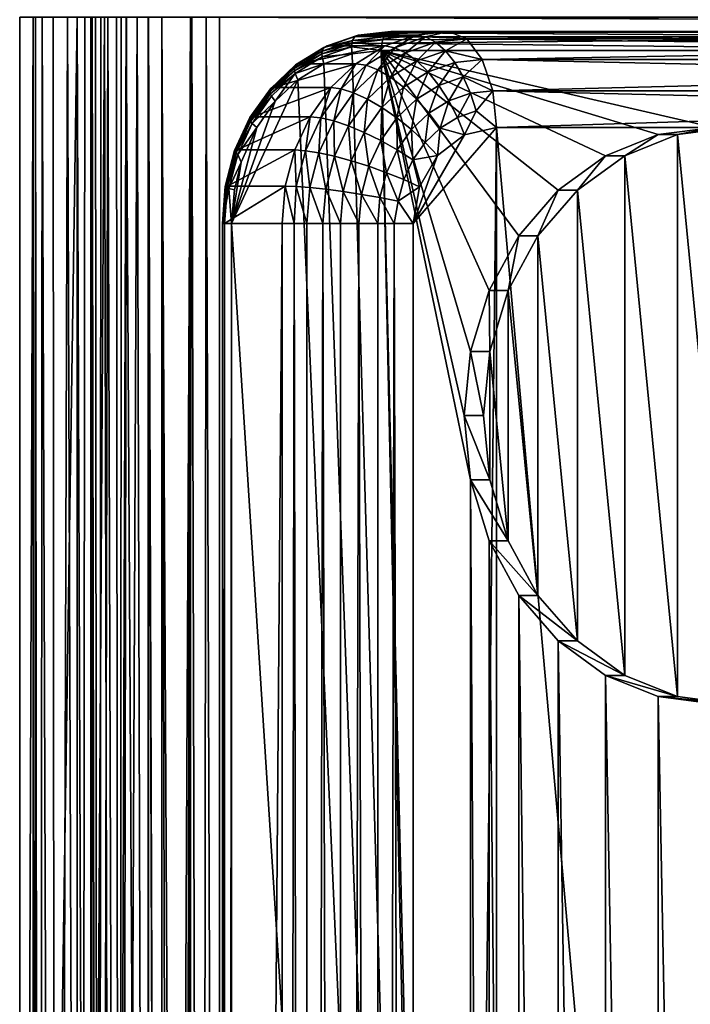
# Model space of a CAD drawing. Header units: metres. Extents: x -900 to 900, y -400 to 400.
# Tile 53 of 249: x -900 to -865, y 149 to 201. Entities that reach past the tile are written whole.
import ezdxf

# ---------------------------------------------------------------- set-up
doc = ezdxf.new("R2010")
doc.units = ezdxf.units.M

msp = doc.modelspace()

# ---------------------------------------------------------------- linework, layer by layer
at = {"layer": 'top'}
for points in [[(-897.014709, 0.734328, -87), (-900.014832, 0.734328, -87), (-897.014709, 200.734329, -87)], [(-900.014832, 0.734328, -87), (-900.014832, 200.734329, -87), (-897.014709, 200.734329, -87)], [(-900.014832, 200.734329, -87), (-900.014832, 0.734328, -87), (-899.307495, 200.734329, -5.947641)], [(-900.014832, 0.734328, -87), (-899.307495, 0.734328, -5.947641), (-899.307495, 200.734329, -5.947641)], [(-899.000977, 0.734328, -4.106106), (-899.183289, 200.734329, -4.784558), (-899.307495, 0.734328, -5.947641)], [(-899.183289, 200.734329, -4.784558), (-899.307495, 200.734329, -5.947641), (-899.307495, 0.734328, -5.947641)], [(-898.835815, 200.734329, -3.667668), (-899.183289, 200.734329, -4.784558), (-899.000977, 0.734328, -4.106106)], [(-898.14325, 0.734328, -2.447921), (-898.835815, 200.734329, -3.667668), (-899.000977, 0.734328, -4.106106)], [(-898.14325, 0.734328, -2.447921), (-898.278259, 200.734329, -2.639419), (-898.835815, 200.734329, -3.667668)], [(-897.531799, 200.734329, -1.738888), (-898.278259, 200.734329, -2.639419), (-898.14325, 0.734328, -2.447921)], [(-896.817444, 0.734328, -1.133617), (-897.531799, 200.734329, -1.738888), (-898.14325, 0.734328, -2.447921)], [(-896.624756, 200.734329, -1.0003), (-897.531799, 200.734329, -1.738888), (-896.817444, 0.734328, -1.133617)], [(-897.014709, 0.734328, -87), (-897.014709, 200.734329, -87), (-896.307434, 0.734328, -5.959025)], [(-897.014709, 200.734329, -87), (-896.307434, 200.734329, -5.959025), (-896.307434, 0.734328, -5.959025)], [(-895.591736, 200.734329, -0.451727), (-896.817444, 0.734328, -1.133617), (-895.151855, 0.734328, -0.290434)], [(-895.591736, 200.734329, -0.451727), (-896.624756, 200.734329, -1.0003), (-896.817444, 0.734328, -1.133617)], [(-895.898926, 0.734328, -4.477523), (-896.307434, 0.734328, -5.959025), (-896.245667, 200.734329, -5.380377)], [(-896.245667, 200.734329, -5.380377), (-896.307434, 0.734328, -5.959025), (-896.307434, 200.734329, -5.959025)], [(-896.072815, 200.734329, -4.82471), (-895.898926, 0.734328, -4.477523), (-896.245667, 200.734329, -5.380377)], [(-896.072815, 200.734329, -4.82471), (-895.79541, 200.734329, -4.313144), (-895.898926, 0.734328, -4.477523)], [(-895.79541, 200.734329, -4.313144), (-895.424011, 200.734329, -3.865118), (-895.898926, 0.734328, -4.477523)], [(-895.898926, 0.734328, -4.477523), (-895.424011, 200.734329, -3.865118), (-894.807495, 0.734328, -3.395593)], [(-894.471802, 200.734329, -0.114015), (-895.591736, 200.734329, -0.451727), (-895.151855, 0.734328, -0.290434)], [(-895.424011, 200.734329, -3.865118), (-894.972778, 200.734329, -3.497662), (-894.807495, 0.734328, -3.395593)], [(-894.471802, 200.734329, -0.114015), (-895.151855, 0.734328, -0.290434), (-893.307678, 0.734328)], [(-894.807495, 0.734328, -3.395593), (-894.972778, 200.734329, -3.497662), (-894.722473, 200.734329, -3.348646)], [(-893.32251, 0.734328, -3), (-894.807495, 0.734328, -3.395593), (-893.901672, 200.734329, -3.056724)], [(-893.901672, 200.734329, -3.056724), (-894.807495, 0.734328, -3.395593), (-894.458801, 200.734329, -3.22474)], [(-894.807495, 0.734328, -3.395593), (-894.722473, 200.734329, -3.348646), (-894.458801, 200.734329, -3.22474)], [(-893.307678, 200.734329), (-894.471802, 200.734329, -0.114015), (-893.307678, 0.734328)], [(-893.32251, 200.734329, -3), (-893.32251, 0.734328, -3), (-893.901672, 200.734329, -3.056724)], [(-892.603882, 200.734329, -3), (-892.603882, 0.734328, -3), (-893.32251, 200.734329, -3)], [(-893.32251, 200.734329, -3), (-892.603882, 0.734328, -3), (-893.32251, 0.734328, -3)], [(-893.307678, 0.734328), (-892.603882, 0.734328), (-893.307678, 200.734329)], [(-892.603882, 0.734328), (-892.603882, 200.734329), (-893.307678, 200.734329)], [(-891.111328, 200.734329, -3.399924), (-892.08551, 0.734328, -3.04535), (-892.603882, 200.734329, -3)], [(-892.08551, 0.734328, -3.04535), (-892.603882, 0.734328, -3), (-892.603882, 200.734329, -3)], [(-891.054932, 200.734329, -0.204445), (-892.603882, 200.734329), (-891.563354, 0.734328, -0.091617)], [(-892.603882, 200.734329), (-892.603882, 0.734328), (-891.563354, 0.734328, -0.091617)], [(-891.582947, 0.734328, -3.180022), (-892.08551, 0.734328, -3.04535), (-891.111328, 200.734329, -3.399924)], [(-891.111328, 0.734328, -3.399924), (-891.582947, 0.734328, -3.180022), (-891.111328, 200.734329, -3.399924)], [(-891.054932, 200.734329, -0.204445), (-891.563354, 0.734328, -0.091617), (-890.554504, 0.734328, -0.3623)], [(-840.806335, 200.734329, -32.443527), (-840.806519, 200.543762, -32.443417), (-891.111328, 200.734329, -3.399924)], [(-840.806519, 200.543762, -32.443417), (-891.111328, 0.734328, -3.399924), (-891.111328, 200.734329, -3.399924)], [(-840.806519, 200.543762, -32.443417), (-840.806519, 0.734328, -32.443417), (-891.111328, 0.734328, -3.399924)], [(-890.311768, 200.734329, -0.456723), (-891.054932, 200.734329, -0.204445), (-890.554504, 0.734328, -0.3623)], [(-890.311768, 200.734329, -0.456723), (-890.554504, 0.734328, -0.3623), (-889.607849, 0.734328, -0.803848)], [(-889.607849, 200.734329, -0.803848), (-890.311768, 200.734329, -0.456723), (-889.607849, 0.734328, -0.803848)], [(-839.306335, 200.734329, -29.845451), (-889.607849, 200.734329, -0.803848), (-839.306519, 200.543762, -29.845343)], [(-889.607849, 200.734329, -0.803848), (-889.607849, 0.734328, -0.803848), (-839.306519, 200.543762, -29.845343)], [(-839.306519, 200.543762, -29.845343), (-889.607849, 0.734328, -0.803848), (-839.306519, 0.734328, -29.845343)]]:
    msp.add_3dface(points, dxfattribs=at)
at = {"layer": 'top0'}
for points in [[(-882.380127, 199.807861, -3.549764), (-880.690613, 200, -4.525216), (-882.555176, 199.73262, -3.890604)], [(-880.690613, 200, -4.525216), (-880.881958, 199.923889, -4.856629), (-882.555176, 199.73262, -3.890604)], [(-882.555176, 199.73262, -3.890604), (-880.881958, 199.923889, -4.856629), (-881.044189, 199.707108, -5.137588)], [(-880.690613, 200, -4.525216), (-882.380127, 199.807861, -3.549764), (-877.690613, 200, 0.670937)], [(-882.380127, 199.807861, -3.549764), (-879.376892, 199.808609, 1.644503), (-877.690613, 200, 0.670937)], [(-880.881958, 199.923889, -4.856629), (-846.403137, 199.707108, -25.137589), (-881.044189, 199.707108, -5.137588)], [(-880.690613, 200, -4.525216), (-846.049622, 200, -24.525215), (-880.881958, 199.923889, -4.856629)], [(-846.049622, 200, -24.525215), (-846.403137, 199.707108, -25.137589), (-880.881958, 199.923889, -4.856629)], [(-846.049622, 200, -24.525215), (-880.690613, 200, -4.525216), (-843.049622, 200, -19.329063)], [(-880.690613, 200, -4.525216), (-877.690613, 200, 0.670937), (-843.049622, 200, -19.329063)], [(-877.690613, 200, 0.670937), (-879.376892, 199.808609, 1.644503), (-878.873657, 199.712784, 2.478011)], [(-876.733887, 199.6194, 2.328005), (-877.690613, 200, 0.670937), (-878.873657, 199.712784, 2.478011)], [(-843.049622, 200, -19.329063), (-877.690613, 200, 0.670937), (-842.514099, 199.883957, -18.40159)], [(-877.690613, 200, 0.670937), (-876.733887, 199.6194, 2.328005), (-842.514099, 199.883957, -18.40159)], [(-876.733887, 199.6194, 2.328005), (-842.092957, 199.619446, -17.672091), (-842.514099, 199.883957, -18.40159)], [(-882.717407, 199.37149, -4.31504), (-884.273193, 198.828262, -3.416827), (-884.26123, 198.968201, -3.280214)], [(-884.273193, 198.828262, -3.416827), (-882.717407, 199.37149, -4.31504), (-882.734497, 199.201859, -4.411975)], [(-884.26123, 198.968201, -3.280214), (-884.170837, 199.168472, -2.957777), (-882.680847, 199.520035, -4.192664)], [(-882.680847, 199.520035, -4.192664), (-882.717407, 199.37149, -4.31504), (-884.26123, 198.968201, -3.280214)], [(-884.004761, 199.2388, -2.611799), (-882.380127, 199.807861, -3.549764), (-884.170837, 199.168472, -2.957777)], [(-882.380127, 199.807861, -3.549764), (-882.555176, 199.73262, -3.890604), (-884.170837, 199.168472, -2.957777)], [(-884.170837, 199.168472, -2.957777), (-882.555176, 199.73262, -3.890604), (-882.680847, 199.520035, -4.192664)], [(-882.380127, 199.807861, -3.549764), (-884.004761, 199.2388, -2.611799), (-879.376892, 199.808609, 1.644503)], [(-884.004761, 199.2388, -2.611799), (-881.004578, 199.238892, 2.584244), (-879.376892, 199.808609, 1.644503)], [(-882.717407, 199.37149, -4.31504), (-881.152527, 199.38269, -5.325319), (-882.734497, 199.201859, -4.411975)], [(-881.152527, 199.38269, -5.325319), (-881.190613, 199, -5.391241), (-882.734497, 199.201859, -4.411975)], [(-882.680847, 199.520035, -4.192664), (-881.106323, 199.555573, -5.245289), (-882.717407, 199.37149, -4.31504)], [(-881.106323, 199.555573, -5.245289), (-881.152527, 199.38269, -5.325319), (-882.717407, 199.37149, -4.31504)], [(-882.555176, 199.73262, -3.890604), (-881.044189, 199.707108, -5.137588), (-882.680847, 199.520035, -4.192664)], [(-882.680847, 199.520035, -4.192664), (-881.044189, 199.707108, -5.137588), (-881.106323, 199.555573, -5.245289)], [(-881.152527, 199.38269, -5.325319), (-846.549622, 199, -25.391241), (-881.190613, 199, -5.391241)], [(-881.106323, 199.555573, -5.245289), (-846.403137, 199.707108, -25.137589), (-881.152527, 199.38269, -5.325319)], [(-846.403137, 199.707108, -25.137589), (-846.549622, 199, -25.391241), (-881.152527, 199.38269, -5.325319)], [(-846.403137, 199.707108, -25.137589), (-881.106323, 199.555573, -5.245289), (-881.044189, 199.707108, -5.137588)], [(-879.376892, 199.808609, 1.644503), (-881.004578, 199.238892, 2.584244), (-880.486084, 199.14978, 3.408935)], [(-878.873657, 199.712784, 2.478011), (-879.376892, 199.808609, 1.644503), (-880.486084, 199.14978, 3.408935)], [(-880.486084, 199.14978, 3.408935), (-879.921875, 198.887177, 4.168597), (-878.873657, 199.712784, 2.478011)], [(-879.921875, 198.887177, 4.168597), (-878.355774, 199.434021, 3.26439), (-878.873657, 199.712784, 2.478011)], [(-879.336243, 198.459915, 4.82903), (-878.355774, 199.434021, 3.26439), (-879.921875, 198.887177, 4.168597)], [(-879.336243, 198.459915, 4.82903), (-877.845398, 198.980469, 3.968293), (-878.355774, 199.434021, 3.26439)], [(-878.873657, 199.712784, 2.478011), (-878.355774, 199.434021, 3.26439), (-876.733887, 199.6194, 2.328005)], [(-878.355774, 199.434021, 3.26439), (-877.845398, 198.980469, 3.968293), (-876.733887, 199.6194, 2.328005)], [(-876.733887, 199.6194, 2.328005), (-877.845398, 198.980469, 3.968293), (-875.922852, 198.535538, 3.732799)], [(-841.660461, 199.157074, -16.923018), (-842.092957, 199.619446, -17.672091), (-876.733887, 199.6194, 2.328005)], [(-875.922852, 198.535538, 3.732799), (-841.660461, 199.157074, -16.923018), (-876.733887, 199.6194, 2.328005)], [(-885.71521, 198.070389, -2.440764), (-885.657288, 198.25061, -2.099582), (-884.26123, 198.968201, -3.280214)], [(-884.26123, 198.968201, -3.280214), (-884.273193, 198.828262, -3.416827), (-885.71521, 198.070389, -2.440764)], [(-885.71521, 198.070389, -2.440764), (-884.273193, 198.828262, -3.416827), (-885.704468, 197.944458, -2.590476)], [(-885.704468, 197.944458, -2.590476), (-884.273193, 198.828262, -3.416827), (-884.262085, 198.668472, -3.53002)], [(-884.170837, 199.168472, -2.957777), (-885.657288, 198.25061, -2.099582), (-885.502014, 198.314697, -1.747365)], [(-885.657288, 198.25061, -2.099582), (-884.170837, 199.168472, -2.957777), (-884.26123, 198.968201, -3.280214)], [(-884.004761, 199.2388, -2.611799), (-885.502014, 198.314697, -1.747365), (-881.004578, 199.238892, 2.584244)], [(-885.502014, 198.314697, -1.747365), (-882.502686, 198.314148, 3.449198), (-881.004578, 199.238892, 2.584244)], [(-884.004761, 199.2388, -2.611799), (-884.170837, 199.168472, -2.957777), (-885.502014, 198.314697, -1.747365)], [(-884.273193, 198.828262, -3.416827), (-882.734497, 199.201859, -4.411975), (-884.262085, 198.668472, -3.53002)], [(-882.734497, 199.201859, -4.411975), (-882.708069, 198.827789, -4.515147), (-884.262085, 198.668472, -3.53002)], [(-882.708069, 198.827789, -4.515147), (-884.172241, 198.31546, -3.669813), (-884.262085, 198.668472, -3.53002)], [(-884.172241, 198.31546, -3.669813), (-882.708069, 198.827789, -4.515147), (-876.860474, 0.000004, -7.891241)], [(-882.734497, 199.201859, -4.411975), (-881.190613, 199, -5.391241), (-882.708069, 198.827789, -4.515147)], [(-876.860474, 0.000004, -7.891241), (-882.708069, 198.827789, -4.515147), (-881.190613, 199, -5.391241)], [(-881.004578, 199.238892, 2.584244), (-882.502686, 198.314148, 3.449198), (-881.969482, 198.23378, 4.26538)], [(-880.486084, 199.14978, 3.408935), (-881.004578, 199.238892, 2.584244), (-881.969482, 198.23378, 4.26538)], [(-881.969482, 198.23378, 4.26538), (-881.362732, 197.997467, 5.000461), (-880.486084, 199.14978, 3.408935)], [(-881.362732, 197.997467, 5.000461), (-879.921875, 198.887177, 4.168597), (-880.486084, 199.14978, 3.408935)], [(-879.921875, 198.887177, 4.168597), (-881.362732, 197.997467, 5.000461), (-880.707825, 197.612976, 5.620902)], [(-846.549622, 199, -25.391241), (-863.870117, 195, -15.391241), (-881.190613, 199, -5.391241)], [(-863.870117, 195, -15.391241), (-866.760742, 194.623917, -13.722334), (-881.190613, 199, -5.391241)], [(-881.190613, 199, -5.391241), (-866.760742, 194.623917, -13.722334), (-869.506409, 193.514542, -12.137113)], [(-869.506409, 193.514542, -12.137113), (-871.969482, 191.727478, -10.715068), (-881.190613, 199, -5.391241)], [(-871.969482, 191.727478, -10.715068), (-874.026367, 189.352356, -9.527505), (-881.190613, 199, -5.391241)], [(-881.190613, 199, -5.391241), (-874.026367, 189.352356, -9.527505), (-875.574036, 186.508255, -8.633975)], [(-875.574036, 186.508255, -8.633975), (-876.53479, 183.337814, -8.079282), (-881.190613, 199, -5.391241)], [(-876.53479, 183.337814, -8.079282), (-876.860474, 180, -7.891241), (-881.190613, 199, -5.391241)], [(-881.190613, 199, -5.391241), (-876.860474, 180, -7.891241), (-876.53479, 176.662186, -8.079282)], [(-876.53479, 176.662186, -8.079282), (-876.53479, 3.337818, -8.079282), (-881.190613, 199, -5.391241)], [(-876.53479, 3.337818, -8.079282), (-876.860474, 0.000004, -7.891241), (-881.190613, 199, -5.391241)], [(-880.707825, 197.612976, 5.620902), (-879.336243, 198.459915, 4.82903), (-879.921875, 198.887177, 4.168597)], [(-877.845398, 198.980469, 3.968293), (-879.336243, 198.459915, 4.82903), (-878.751648, 197.885803, 5.366003)], [(-877.361938, 198.371033, 4.563678), (-877.845398, 198.980469, 3.968293), (-878.751648, 197.885803, 5.366003)], [(-877.845398, 198.980469, 3.968293), (-877.361938, 198.371033, 4.563678), (-875.922852, 198.535538, 3.732799)], [(-875.922852, 198.535538, 3.732799), (-841.281799, 198.535538, -16.2672), (-841.660461, 199.157074, -16.923018)], [(-885.502014, 198.314697, -1.747365), (-886.814331, 197.071075, -0.989682), (-882.502686, 198.314148, 3.449198)], [(-885.502014, 198.314697, -1.747365), (-885.657288, 198.25061, -2.099582), (-886.814331, 197.071075, -0.989682)], [(-886.814331, 197.071075, -0.989682), (-883.814331, 197.071075, 4.20647), (-882.502686, 198.314148, 3.449198)], [(-885.66748, 197.800659, -2.718626), (-885.704468, 197.944458, -2.590476), (-884.262085, 198.668472, -3.53002)], [(-884.262085, 198.668472, -3.53002), (-884.172241, 198.31546, -3.669813), (-885.66748, 197.800659, -2.718626)], [(-884.172241, 198.31546, -3.669813), (-885.521484, 197.482742, -2.890805), (-885.66748, 197.800659, -2.718626)], [(-885.521484, 197.482742, -2.890805), (-884.172241, 198.31546, -3.669813), (-876.860474, 0.000004, -7.891241)], [(-882.502686, 198.314148, 3.449198), (-883.814331, 197.071075, 4.20647), (-883.268616, 197.00293, 5.015421)], [(-881.969482, 198.23378, 4.26538), (-882.502686, 198.314148, 3.449198), (-883.268616, 197.00293, 5.015421)], [(-880.030151, 197.096344, 6.104137), (-879.336243, 198.459915, 4.82903), (-880.707825, 197.612976, 5.620902)], [(-878.751648, 197.885803, 5.366003), (-879.336243, 198.459915, 4.82903), (-880.030151, 197.096344, 6.104137)], [(-878.751648, 197.885803, 5.366003), (-878.189941, 197.186127, 5.759248), (-877.361938, 198.371033, 4.563678)], [(-877.361938, 198.371033, 4.563678), (-878.189941, 197.186127, 5.759248), (-876.923584, 197.628296, 5.028112)], [(-875.922852, 198.535538, 3.732799), (-877.361938, 198.371033, 4.563678), (-876.923584, 197.628296, 5.028112)], [(-876.923584, 197.628296, 5.028112), (-875.38092, 196.913422, 4.671453), (-875.922852, 198.535538, 3.732799)], [(-875.38092, 196.913422, 4.671453), (-840.971069, 197.778259, -15.728931), (-875.922852, 198.535538, 3.732799)], [(-840.971069, 197.778259, -15.728931), (-841.281799, 198.535538, -16.2672), (-875.922852, 198.535538, 3.732799)], [(-886.988525, 196.863968, -1.705608), (-885.71521, 198.070389, -2.440764), (-885.704468, 197.944458, -2.590476)], [(-886.988525, 196.863968, -1.705608), (-886.959045, 197.017242, -1.348008), (-885.71521, 198.070389, -2.440764)], [(-886.957886, 196.756866, -1.866791), (-886.988525, 196.863968, -1.705608), (-885.704468, 197.944458, -2.590476)], [(-885.657288, 198.25061, -2.099582), (-886.959045, 197.017242, -1.348008), (-886.814331, 197.071075, -0.989682)], [(-886.959045, 197.017242, -1.348008), (-885.657288, 198.25061, -2.099582), (-885.71521, 198.070389, -2.440764)], [(-886.957886, 196.756866, -1.866791), (-885.704468, 197.944458, -2.590476), (-885.66748, 197.800659, -2.718626)], [(-886.898254, 196.634567, -2.008039), (-886.957886, 196.756866, -1.866791), (-885.66748, 197.800659, -2.718626)], [(-886.898254, 196.634567, -2.008039), (-885.66748, 197.800659, -2.718626), (-886.701965, 196.363968, -2.20926)], [(-885.66748, 197.800659, -2.718626), (-885.521484, 197.482742, -2.890805), (-886.701965, 196.363968, -2.20926)], [(-883.268616, 197.00293, 5.015421), (-882.624573, 196.801941, 5.728975), (-881.969482, 198.23378, 4.26538)], [(-882.624573, 196.801941, 5.728975), (-881.362732, 197.997467, 5.000461), (-881.969482, 198.23378, 4.26538)], [(-881.908997, 196.474945, 6.314393), (-881.362732, 197.997467, 5.000461), (-882.624573, 196.801941, 5.728975)], [(-881.362732, 197.997467, 5.000461), (-881.908997, 196.474945, 6.314393), (-880.707825, 197.612976, 5.620902)], [(-880.030151, 197.096344, 6.104137), (-879.35498, 196.466705, 6.43189), (-878.751648, 197.885803, 5.366003)], [(-879.35498, 196.466705, 6.43189), (-878.189941, 197.186127, 5.759248), (-878.751648, 197.885803, 5.366003)], [(-876.860474, 0.000004, -7.891241), (-888.984863, 190, -0.891241), (-885.521484, 197.482742, -2.890805)], [(-888.984863, 190, -0.891241), (-886.701965, 196.363968, -2.20926), (-885.521484, 197.482742, -2.890805)], [(-880.707825, 197.612976, 5.620902), (-881.908997, 196.474945, 6.314393), (-881.14978, 196.035538, 6.750566)], [(-881.14978, 196.035538, 6.750566), (-880.030151, 197.096344, 6.104137), (-880.707825, 197.612976, 5.620902)], [(-876.923584, 197.628296, 5.028112), (-878.189941, 197.186127, 5.759248), (-877.672119, 196.387177, 5.994277)], [(-877.672119, 196.387177, 5.994277), (-876.54657, 196.780182, 5.344429), (-876.923584, 197.628296, 5.028112)], [(-876.54657, 196.780182, 5.344429), (-875.38092, 196.913422, 4.671453), (-876.923584, 197.628296, 5.028112)], [(-840.739868, 196.913315, -15.328508), (-840.971069, 197.778259, -15.728931), (-875.38092, 196.913422, 4.671453)], [(-888.027161, 195.514099, -0.731329), (-886.988525, 196.863968, -1.705608), (-888.033325, 195.393646, -1.102399)], [(-886.988525, 196.863968, -1.705608), (-886.957886, 196.756866, -1.866791), (-888.033325, 195.393646, -1.102399)], [(-888.027161, 195.514099, -0.731329), (-887.891357, 195.55571, -0.367868), (-886.814331, 197.071075, -0.989682)], [(-886.814331, 197.071075, -0.989682), (-886.959045, 197.017242, -1.348008), (-888.027161, 195.514099, -0.731329)], [(-886.959045, 197.017242, -1.348008), (-886.988525, 196.863968, -1.705608), (-888.027161, 195.514099, -0.731329)], [(-886.814331, 197.071075, -0.989682), (-887.891357, 195.55571, -0.367868), (-883.814331, 197.071075, 4.20647)], [(-887.891357, 195.55571, -0.367868), (-884.890869, 195.556534, 4.828011), (-883.814331, 197.071075, 4.20647)], [(-883.814331, 197.071075, 4.20647), (-884.890869, 195.556534, 4.828011), (-884.334534, 195.502853, 5.630842)], [(-883.268616, 197.00293, 5.015421), (-883.814331, 197.071075, 4.20647), (-884.334534, 195.502853, 5.630842)], [(-884.334534, 195.502853, 5.630842), (-883.659912, 195.34491, 6.326733), (-883.268616, 197.00293, 5.015421)], [(-883.659912, 195.34491, 6.326733), (-882.624573, 196.801941, 5.728975), (-883.268616, 197.00293, 5.015421)], [(-882.624573, 196.801941, 5.728975), (-883.659912, 195.34491, 6.326733), (-882.894531, 195.087967, 6.883413)], [(-882.894531, 195.087967, 6.883413), (-881.908997, 196.474945, 6.314393), (-882.624573, 196.801941, 5.728975)], [(-880.375305, 195.500015, 7.020962), (-880.030151, 197.096344, 6.104137), (-881.14978, 196.035538, 6.750566)], [(-879.35498, 196.466705, 6.43189), (-880.030151, 197.096344, 6.104137), (-880.375305, 195.500015, 7.020962)], [(-878.189941, 197.186127, 5.759248), (-879.35498, 196.466705, 6.43189), (-878.707642, 195.747742, 6.592135)], [(-878.189941, 197.186127, 5.759248), (-878.707642, 195.747742, 6.592135), (-877.672119, 196.387177, 5.994277)], [(-877.218445, 195.518738, 6.060579), (-876.54657, 196.780182, 5.344429), (-877.672119, 196.387177, 5.994277)], [(-876.54657, 196.780182, 5.344429), (-877.218445, 195.518738, 6.060579), (-876.245911, 195.858322, 5.499087)], [(-875.38092, 196.913422, 4.671453), (-876.54657, 196.780182, 5.344429), (-876.245911, 195.858322, 5.499087)], [(-876.245911, 195.858322, 5.499087), (-875.190613, 195, 5.001064), (-875.38092, 196.913422, 4.671453)], [(-840.607605, 196.070953, -15.099431), (-875.38092, 196.913422, 4.671453), (-875.190613, 195, 5.001064)], [(-840.607605, 196.070953, -15.099431), (-840.739868, 196.913315, -15.328508), (-875.38092, 196.913422, 4.671453)], [(-888.984863, 190, -0.891241), (-887.670837, 195.00087, -1.649875), (-886.701965, 196.363968, -2.20926)], [(-888.033325, 195.393646, -1.102399), (-886.957886, 196.756866, -1.866791), (-887.986389, 195.309494, -1.272995)], [(-886.957886, 196.756866, -1.866791), (-886.898254, 196.634567, -2.008039), (-887.986389, 195.309494, -1.272995)], [(-887.986389, 195.309494, -1.272995), (-886.898254, 196.634567, -2.008039), (-887.908142, 195.213394, -1.424991)], [(-886.898254, 196.634567, -2.008039), (-886.701965, 196.363968, -2.20926), (-887.908142, 195.213394, -1.424991)], [(-887.908142, 195.213394, -1.424991), (-886.701965, 196.363968, -2.20926), (-887.670837, 195.00087, -1.649875)], [(-882.068481, 194.742676, 7.280972), (-881.908997, 196.474945, 6.314393), (-882.894531, 195.087967, 6.883413)], [(-881.908997, 196.474945, 6.314393), (-882.068481, 194.742676, 7.280972), (-881.14978, 196.035538, 6.750566)], [(-879.614502, 194.888535, 7.115715), (-879.35498, 196.466705, 6.43189), (-880.375305, 195.500015, 7.020962)], [(-878.707642, 195.747742, 6.592135), (-879.35498, 196.466705, 6.43189), (-879.614502, 194.888535, 7.115715)], [(-877.672119, 196.387177, 5.994277), (-878.707642, 195.747742, 6.592135), (-878.11322, 194.966248, 6.577149)], [(-878.11322, 194.966248, 6.577149), (-877.218445, 195.518738, 6.060579), (-877.672119, 196.387177, 5.994277)], [(-881.14978, 196.035538, 6.750566), (-882.068481, 194.742676, 7.280972), (-881.212463, 194.321869, 7.504306)], [(-881.212463, 194.321869, 7.504306), (-880.375305, 195.500015, 7.020962), (-881.14978, 196.035538, 6.750566)], [(-878.896729, 194.223862, 7.029541), (-878.707642, 195.747742, 6.592135), (-879.614502, 194.888535, 7.115715)], [(-878.707642, 195.747742, 6.592135), (-878.896729, 194.223862, 7.029541), (-878.11322, 194.966248, 6.577149)], [(-877.218445, 195.518738, 6.060579), (-876.847656, 194.6194, 5.957772), (-876.245911, 195.858322, 5.499087)], [(-876.847656, 194.6194, 5.957772), (-875.190613, 195, 5.001064), (-876.245911, 195.858322, 5.499087)], [(-840.549622, 195, -14.998937), (-840.607605, 196.070953, -15.099431), (-875.190613, 195, 5.001064)], [(-888.822083, 193.797714, -0.272395), (-888.69165, 193.826843, 0.094182), (-888.027161, 195.514099, -0.731329)], [(-888.822083, 193.797714, -0.272395), (-888.027161, 195.514099, -0.731329), (-888.033325, 195.393646, -1.102399)], [(-888.810852, 193.714752, -0.653489), (-888.822083, 193.797714, -0.272395), (-888.033325, 195.393646, -1.102399)], [(-888.033325, 195.393646, -1.102399), (-887.986389, 195.309494, -1.272995), (-888.810852, 193.714752, -0.653489)], [(-887.986389, 195.309494, -1.272995), (-888.751831, 193.656784, -0.83109), (-888.810852, 193.714752, -0.653489)], [(-888.751831, 193.656784, -0.83109), (-887.986389, 195.309494, -1.272995), (-887.908142, 195.213394, -1.424991)], [(-887.891357, 195.55571, -0.367868), (-888.69165, 193.826843, 0.094182), (-884.890869, 195.556534, 4.828011)], [(-888.69165, 193.826843, 0.094182), (-885.691711, 193.826614, 5.29038), (-884.890869, 195.556534, 4.828011)], [(-888.69165, 193.826843, 0.094182), (-887.891357, 195.55571, -0.367868), (-888.027161, 195.514099, -0.731329)], [(-884.890869, 195.556534, 4.828011), (-885.691711, 193.826614, 5.29038), (-885.127808, 193.789963, 6.08884)], [(-884.334534, 195.502853, 5.630842), (-884.890869, 195.556534, 4.828011), (-885.127808, 193.789963, 6.08884)], [(-885.127808, 193.789963, 6.08884), (-884.43042, 193.681183, 6.771587), (-884.334534, 195.502853, 5.630842)], [(-884.43042, 193.681183, 6.771587), (-883.659912, 195.34491, 6.326733), (-884.334534, 195.502853, 5.630842)], [(-884.43042, 193.681183, 6.771587), (-883.627991, 193.504211, 7.30688), (-883.659912, 195.34491, 6.326733)], [(-883.659912, 195.34491, 6.326733), (-883.627991, 193.504211, 7.30688), (-882.894531, 195.087967, 6.883413)], [(-880.358582, 193.84137, 7.545321), (-880.375305, 195.500015, 7.020962), (-881.212463, 194.321869, 7.504306)], [(-880.375305, 195.500015, 7.020962), (-880.358582, 193.84137, 7.545321), (-879.614502, 194.888535, 7.115715)], [(-876.847656, 194.6194, 5.957772), (-877.218445, 195.518738, 6.060579), (-878.11322, 194.966248, 6.577149)], [(-888.477051, 193.195328, -1.184405), (-887.670837, 195.00087, -1.649875), (-888.984863, 190, -0.891241)], [(-888.659668, 193.590607, -0.991084), (-888.751831, 193.656784, -0.83109), (-887.908142, 195.213394, -1.424991)], [(-887.908142, 195.213394, -1.424991), (-887.670837, 195.00087, -1.649875), (-888.659668, 193.590607, -0.991084)], [(-887.670837, 195.00087, -1.649875), (-888.477051, 193.195328, -1.184405), (-888.659668, 193.590607, -0.991084)], [(-882.894531, 195.087967, 6.883413), (-883.627991, 193.504211, 7.30688), (-882.752136, 193.266418, 7.675702)], [(-882.752136, 193.266418, 7.675702), (-882.068481, 194.742676, 7.280972), (-882.894531, 195.087967, 6.883413)], [(-882.752136, 193.266418, 7.675702), (-881.83551, 192.976593, 7.864013), (-882.068481, 194.742676, 7.280972)], [(-882.068481, 194.742676, 7.280972), (-881.83551, 192.976593, 7.864013), (-881.212463, 194.321869, 7.504306)], [(-880.358582, 193.84137, 7.545321), (-879.539673, 193.319077, 7.400735), (-879.614502, 194.888535, 7.115715)], [(-879.614502, 194.888535, 7.115715), (-879.539673, 193.319077, 7.400735), (-878.896729, 194.223862, 7.029541)], [(-876.847656, 194.6194, 5.957772), (-879.520752, 190, 7.501064), (-875.190613, 195, 5.001064)], [(-879.520752, 190, 7.501064), (-879.520752, -190, 7.501064), (-875.190613, 195, 5.001064)], [(-875.190613, 195, 5.001064), (-879.520752, -190, 7.501064), (-875.190613, -195, 5.001064)], [(-878.11322, 194.966248, 6.577149), (-878.896729, 194.223862, 7.029541), (-878.252502, 193.535538, 6.768831)], [(-878.252502, 193.535538, 6.768831), (-876.847656, 194.6194, 5.957772), (-878.11322, 194.966248, 6.577149)], [(-840.549622, -195, -14.998937), (-840.549622, 195, -14.998937), (-875.190613, 195, 5.001064)], [(-875.190613, -195, 5.001064), (-840.549622, -195, -14.998937), (-875.190613, 195, 5.001064)], [(-865.760742, 194.623917, -11.990283), (-866.760742, 194.623917, -13.722334), (-863.870117, 195, -15.391241)], [(-862.870117, 195, -13.65919), (-865.760742, 194.623917, -11.990283), (-863.870117, 195, -15.391241)], [(-862.870117, 165, -13.65919), (-865.760742, 194.623917, -11.990283), (-862.870117, 195, -13.65919)], [(-881.212463, 194.321869, 7.504306), (-881.83551, 192.976593, 7.864013), (-880.912354, 192.64566, 7.865035)], [(-880.912354, 192.64566, 7.865035), (-880.358582, 193.84137, 7.545321), (-881.212463, 194.321869, 7.504306)], [(-878.896729, 194.223862, 7.029541), (-879.539673, 193.319077, 7.400735), (-878.252502, 193.535538, 6.768831)], [(-876.847656, 194.6194, 5.957772), (-878.252502, 193.535538, 6.768831), (-879.520752, 190, 7.501064)], [(-868.506409, 193.514542, -10.405063), (-869.506409, 193.514542, -12.137113), (-866.760742, 194.623917, -13.722334)], [(-865.760742, 194.623917, -11.990283), (-868.506409, 193.514542, -10.405063), (-866.760742, 194.623917, -13.722334)], [(-865.760742, 165.376083, -11.990283), (-868.506409, 193.514542, -10.405063), (-865.760742, 194.623917, -11.990283)], [(-862.870117, 165, -13.65919), (-865.760742, 165.376083, -11.990283), (-865.760742, 194.623917, -11.990283)], [(-889.310669, 191.932053, 0.009682), (-889.184448, 191.950912, 0.378711), (-888.822083, 193.797714, -0.272395)], [(-889.310669, 191.932053, 0.009682), (-888.822083, 193.797714, -0.272395), (-888.810852, 193.714752, -0.653489)], [(-889.288757, 191.889847, -0.377574), (-889.310669, 191.932053, 0.009682), (-888.810852, 193.714752, -0.653489)], [(-888.810852, 193.714752, -0.653489), (-888.751831, 193.656784, -0.83109), (-889.288757, 191.889847, -0.377574)], [(-888.69165, 193.826843, 0.094182), (-889.184448, 191.950912, 0.378711), (-885.691711, 193.826614, 5.29038)], [(-889.184448, 191.950912, 0.378711), (-888.69165, 193.826843, 0.094182), (-888.822083, 193.797714, -0.272395)], [(-889.184448, 191.950912, 0.378711), (-886.18512, 191.947144, 5.575238), (-885.691711, 193.826614, 5.29038)], [(-885.691711, 193.826614, 5.29038), (-886.18512, 191.947144, 5.575238), (-885.615417, 191.928116, 6.370342)], [(-885.127808, 193.789963, 6.08884), (-885.691711, 193.826614, 5.29038), (-885.615417, 191.928116, 6.370342)], [(-885.615417, 191.928116, 6.370342), (-884.903992, 191.872772, 7.045009), (-885.127808, 193.789963, 6.08884)], [(-884.903992, 191.872772, 7.045009), (-884.43042, 193.681183, 6.771587), (-885.127808, 193.789963, 6.08884)], [(-880.358582, 193.84137, 7.545321), (-880.912354, 192.64566, 7.865035), (-880.018127, 192.285934, 7.67698)], [(-879.539673, 193.319077, 7.400735), (-880.358582, 193.84137, 7.545321), (-880.018127, 192.285934, 7.67698)], [(-888.751831, 193.656784, -0.83109), (-889.222229, 191.860367, -0.559479), (-889.288757, 191.889847, -0.377574)], [(-889.222229, 191.860367, -0.559479), (-888.751831, 193.656784, -0.83109), (-888.659668, 193.590607, -0.991084)], [(-889.121582, 191.826691, -0.72439), (-889.222229, 191.860367, -0.559479), (-888.659668, 193.590607, -0.991084)], [(-888.659668, 193.590607, -0.991084), (-888.477051, 193.195328, -1.184405), (-889.121582, 191.826691, -0.72439)], [(-888.477051, 193.195328, -1.184405), (-888.835693, 191.752197, -0.977347), (-889.121582, 191.826691, -0.72439)], [(-888.835693, 191.752197, -0.977347), (-888.477051, 193.195328, -1.184405), (-888.984863, 190, -0.891241)], [(-884.078796, 191.782745, 7.567158), (-884.43042, 193.681183, 6.771587), (-884.903992, 191.872772, 7.045009)], [(-883.627991, 193.504211, 7.30688), (-884.43042, 193.681183, 6.771587), (-884.078796, 191.782745, 7.567158)], [(-883.172363, 191.661758, 7.918316), (-883.627991, 193.504211, 7.30688), (-884.078796, 191.782745, 7.567158)], [(-882.752136, 193.266418, 7.675702), (-883.627991, 193.504211, 7.30688), (-883.172363, 191.661758, 7.918316)], [(-882.218445, 191.514313, 8.0851), (-882.752136, 193.266418, 7.675702), (-883.172363, 191.661758, 7.918316)], [(-881.83551, 192.976593, 7.864013), (-882.752136, 193.266418, 7.675702), (-882.218445, 191.514313, 8.0851)], [(-879.539673, 193.319077, 7.400735), (-880.018127, 192.285934, 7.67698), (-879.191101, 191.913422, 7.310762)], [(-878.252502, 193.535538, 6.768831), (-879.539673, 193.319077, 7.400735), (-879.191101, 191.913422, 7.310762)], [(-878.252502, 193.535538, 6.768831), (-879.191101, 191.913422, 7.310762), (-879.520752, 190, 7.501064)], [(-870.969482, 191.727478, -8.983017), (-871.969482, 191.727478, -10.715068), (-869.506409, 193.514542, -12.137113)], [(-868.506409, 193.514542, -10.405063), (-870.969482, 191.727478, -8.983017), (-869.506409, 193.514542, -12.137113)], [(-868.506409, 166.485474, -10.405063), (-870.969482, 191.727478, -8.983017), (-868.506409, 193.514542, -10.405063)], [(-865.760742, 165.376083, -11.990283), (-868.506409, 166.485474, -10.405063), (-868.506409, 193.514542, -10.405063)], [(-881.252747, 191.345963, 8.061543), (-881.83551, 192.976593, 7.864013), (-882.218445, 191.514313, 8.0851)], [(-880.912354, 192.64566, 7.865035), (-881.83551, 192.976593, 7.864013), (-881.252747, 191.345963, 8.061543)], [(-880.312256, 191.162949, 7.846769), (-880.912354, 192.64566, 7.865035), (-881.252747, 191.345963, 8.061543)], [(-880.018127, 192.285934, 7.67698), (-880.912354, 192.64566, 7.865035), (-880.312256, 191.162949, 7.846769)], [(-879.191101, 191.913422, 7.310762), (-880.018127, 192.285934, 7.67698), (-880.312256, 191.162949, 7.846769)], [(-889.450745, 190, -0.284035), (-889.350891, 190, 0.474784), (-889.310669, 191.932053, 0.009682)], [(-889.288757, 191.889847, -0.377574), (-889.450745, 190, -0.284035), (-889.310669, 191.932053, 0.009682)], [(-889.222229, 191.860367, -0.559479), (-889.450745, 190, -0.284035), (-889.288757, 191.889847, -0.377574)], [(-889.450745, 190, -0.284035), (-889.222229, 191.860367, -0.559479), (-889.121582, 191.826691, -0.72439)], [(-888.984863, 190, -0.891241), (-889.450745, 190, -0.284035), (-889.121582, 191.826691, -0.72439)], [(-889.184448, 191.950912, 0.378711), (-889.350891, 190, 0.474784), (-886.18512, 191.947144, 5.575238)], [(-889.350891, 190, 0.474784), (-889.184448, 191.950912, 0.378711), (-889.310669, 191.932053, 0.009682)], [(-889.350891, 190, 0.474784), (-886.350891, 190, 5.670937), (-886.18512, 191.947144, 5.575238)], [(-889.121582, 191.826691, -0.72439), (-888.835693, 191.752197, -0.977347), (-888.984863, 190, -0.891241)], [(-886.18512, 191.947144, 5.575238), (-886.350891, 190, 5.670937), (-885.714905, 190, 6.54039)], [(-885.615417, 191.928116, 6.370342), (-886.18512, 191.947144, 5.575238), (-885.714905, 190, 6.54039)], [(-885.714905, 190, 6.54039), (-885.064636, 190, 7.137631), (-885.615417, 191.928116, 6.370342)], [(-885.064636, 190, 7.137631), (-884.903992, 191.872772, 7.045009), (-885.615417, 191.928116, 6.370342)], [(-885.064636, 190, 7.137631), (-884.23175, 190, 7.655519), (-884.903992, 191.872772, 7.045009)], [(-884.23175, 190, 7.655519), (-884.078796, 191.782745, 7.567158), (-884.903992, 191.872772, 7.045009)], [(-884.23175, 190, 7.655519), (-883.314819, 190, 8.000566), (-884.078796, 191.782745, 7.567158)], [(-883.314819, 190, 8.000566), (-883.172363, 191.661758, 7.918316), (-884.078796, 191.782745, 7.567158)], [(-883.314819, 190, 8.000566), (-882.348267, 190, 8.160199), (-883.172363, 191.661758, 7.918316)], [(-882.348267, 190, 8.160199), (-882.218445, 191.514313, 8.0851), (-883.172363, 191.661758, 7.918316)], [(-879.520752, 190, 7.501064), (-879.191101, 191.913422, 7.310762), (-880.312256, 191.162949, 7.846769)], [(-873.026367, 189.352356, -7.795454), (-874.026367, 189.352356, -9.527505), (-871.969482, 191.727478, -10.715068)], [(-870.969482, 191.727478, -8.983017), (-873.026367, 189.352356, -7.795454), (-871.969482, 191.727478, -10.715068)], [(-870.969482, 168.272537, -8.983017), (-873.026367, 189.352356, -7.795454), (-870.969482, 191.727478, -8.983017)], [(-868.506409, 166.485474, -10.405063), (-870.969482, 168.272537, -8.983017), (-870.969482, 191.727478, -8.983017)], [(-882.348267, 190, 8.160199), (-881.367981, 190, 8.128145), (-882.218445, 191.514313, 8.0851)], [(-881.367981, 190, 8.128145), (-881.252747, 191.345963, 8.061543), (-882.218445, 191.514313, 8.0851)], [(-881.367981, 190, 8.128145), (-880.506226, 190, 7.936047), (-881.252747, 191.345963, 8.061543)], [(-880.506226, 190, 7.936047), (-880.312256, 191.162949, 7.846769), (-881.252747, 191.345963, 8.061543)], [(-880.506226, 190, 7.936047), (-879.520752, 190, 7.501064), (-880.312256, 191.162949, 7.846769)], [(-889.350891, -190, 0.474784), (-889.350891, 190, 0.474784), (-889.476257, -190, 0.105311)], [(-889.350891, 190, 0.474784), (-889.450745, 190, -0.284035), (-889.476257, -190, 0.105311)], [(-889.476257, -190, 0.105311), (-889.450745, 190, -0.284035), (-889.450745, -190, -0.284035)], [(-889.450745, 190, -0.284035), (-889.381714, -190, -0.467504), (-889.450745, -190, -0.284035)], [(-889.381714, -190, -0.467504), (-889.450745, 190, -0.284035), (-889.278198, -190, -0.633977)], [(-889.450745, 190, -0.284035), (-888.984863, 190, -0.891241), (-889.278198, -190, -0.633977)], [(-889.350891, 190, 0.474784), (-889.350891, -190, 0.474784), (-886.350891, 190, 5.670937)], [(-889.350891, -190, 0.474784), (-886.350891, -190, 5.670937), (-886.350891, 190, 5.670937)], [(-889.278198, -190, -0.633977), (-888.984863, 190, -0.891241), (-888.984863, -190, -0.891241)], [(-888.984863, -190, -0.891241), (-888.984863, 190, -0.891241), (-876.860474, 0.000004, -7.891241)], [(-886.350891, 190, 5.670937), (-886.350891, -190, 5.670937), (-885.714905, 190, 6.54039)], [(-886.350891, -190, 5.670937), (-885.064575, -190, 7.137703), (-885.714905, 190, 6.54039)], [(-885.714905, 190, 6.54039), (-885.064575, -190, 7.137703), (-885.064636, 190, 7.137631)], [(-885.064575, -190, 7.137703), (-884.23175, 190, 7.655519), (-885.064636, 190, 7.137631)], [(-885.064575, -190, 7.137703), (-883.314819, -190, 8.000566), (-884.23175, 190, 7.655519)], [(-883.314819, -190, 8.000566), (-883.314819, 190, 8.000566), (-884.23175, 190, 7.655519)], [(-883.314819, 190, 8.000566), (-883.314819, -190, 8.000566), (-882.348267, 190, 8.160199)], [(-883.314819, -190, 8.000566), (-881.368103, -190, 8.128161), (-882.348267, 190, 8.160199)], [(-882.348267, 190, 8.160199), (-881.368103, -190, 8.128161), (-881.367981, 190, 8.128145)], [(-881.368103, -190, 8.128161), (-880.506226, 190, 7.936047), (-881.367981, 190, 8.128145)], [(-881.368103, -190, 8.128161), (-879.520752, -190, 7.501064), (-880.506226, 190, 7.936047)], [(-879.520752, -190, 7.501064), (-879.520752, 190, 7.501064), (-880.506226, 190, 7.936047)], [(-874.574036, 186.508255, -6.901924), (-875.574036, 186.508255, -8.633975), (-874.026367, 189.352356, -9.527505)], [(-873.026367, 189.352356, -7.795454), (-874.574036, 186.508255, -6.901924), (-874.026367, 189.352356, -9.527505)], [(-873.026367, 170.647659, -7.795454), (-874.574036, 186.508255, -6.901924), (-873.026367, 189.352356, -7.795454)], [(-870.969482, 168.272537, -8.983017), (-873.026367, 170.647659, -7.795454), (-873.026367, 189.352356, -7.795454)], [(-875.53479, 183.337814, -6.347231), (-876.53479, 183.337814, -8.079282), (-875.574036, 186.508255, -8.633975)], [(-874.574036, 186.508255, -6.901924), (-875.53479, 183.337814, -6.347231), (-875.574036, 186.508255, -8.633975)], [(-874.574036, 173.491745, -6.901924), (-875.53479, 183.337814, -6.347231), (-874.574036, 186.508255, -6.901924)], [(-873.026367, 170.647659, -7.795454), (-874.574036, 173.491745, -6.901924), (-874.574036, 186.508255, -6.901924)], [(-875.860474, 180, -6.15919), (-876.860474, 180, -7.891241), (-876.53479, 183.337814, -8.079282)], [(-875.53479, 183.337814, -6.347231), (-875.860474, 180, -6.15919), (-876.53479, 183.337814, -8.079282)], [(-875.53479, 176.662186, -6.347231), (-875.860474, 180, -6.15919), (-875.53479, 183.337814, -6.347231)], [(-874.574036, 173.491745, -6.901924), (-875.53479, 176.662186, -6.347231), (-875.53479, 183.337814, -6.347231)], [(-876.53479, 176.662186, -8.079282), (-876.860474, 180, -7.891241), (-875.53479, 176.662186, -6.347231)], [(-876.860474, 180, -7.891241), (-875.860474, 180, -6.15919), (-875.53479, 176.662186, -6.347231)], [(-875.574036, 173.491745, -8.633975), (-875.574036, 6.50826, -8.633975), (-876.53479, 176.662186, -8.079282)], [(-875.574036, 6.50826, -8.633975), (-876.53479, 3.337818, -8.079282), (-876.53479, 176.662186, -8.079282)], [(-875.574036, 173.491745, -8.633975), (-876.53479, 176.662186, -8.079282), (-874.574036, 173.491745, -6.901924)], [(-876.53479, 176.662186, -8.079282), (-875.53479, 176.662186, -6.347231), (-874.574036, 173.491745, -6.901924)], [(-874.026367, 170.647659, -9.527505), (-874.026367, 9.352351, -9.527505), (-875.574036, 173.491745, -8.633975)], [(-874.026367, 9.352351, -9.527505), (-875.574036, 6.50826, -8.633975), (-875.574036, 173.491745, -8.633975)], [(-874.026367, 170.647659, -9.527505), (-875.574036, 173.491745, -8.633975), (-873.026367, 170.647659, -7.795454)], [(-875.574036, 173.491745, -8.633975), (-874.574036, 173.491745, -6.901924), (-873.026367, 170.647659, -7.795454)], [(-871.969482, 168.272537, -10.715068), (-871.969482, 11.727476, -10.715068), (-874.026367, 170.647659, -9.527505)], [(-871.969482, 11.727476, -10.715068), (-874.026367, 9.352351, -9.527505), (-874.026367, 170.647659, -9.527505)], [(-871.969482, 168.272537, -10.715068), (-874.026367, 170.647659, -9.527505), (-870.969482, 168.272537, -8.983017)], [(-874.026367, 170.647659, -9.527505), (-873.026367, 170.647659, -7.795454), (-870.969482, 168.272537, -8.983017)], [(-869.506409, 166.485474, -12.137113), (-869.506409, 13.514537, -12.137113), (-871.969482, 168.272537, -10.715068)], [(-869.506409, 13.514537, -12.137113), (-871.969482, 11.727476, -10.715068), (-871.969482, 168.272537, -10.715068)], [(-869.506409, 166.485474, -12.137113), (-871.969482, 168.272537, -10.715068), (-868.506409, 166.485474, -10.405063)], [(-871.969482, 168.272537, -10.715068), (-870.969482, 168.272537, -8.983017), (-868.506409, 166.485474, -10.405063)], [(-866.760742, 165.376083, -13.722334), (-866.760742, 14.623923, -13.722334), (-869.506409, 166.485474, -12.137113)], [(-866.760742, 14.623923, -13.722334), (-869.506409, 13.514537, -12.137113), (-869.506409, 166.485474, -12.137113)], [(-866.760742, 165.376083, -13.722334), (-869.506409, 166.485474, -12.137113), (-865.760742, 165.376083, -11.990283)], [(-869.506409, 166.485474, -12.137113), (-868.506409, 166.485474, -10.405063), (-865.760742, 165.376083, -11.990283)], [(-863.870117, 165, -15.391241), (-863.870117, 15.000004, -15.391241), (-866.760742, 165.376083, -13.722334)], [(-863.870117, 15.000004, -15.391241), (-866.760742, 14.623923, -13.722334), (-866.760742, 165.376083, -13.722334)], [(-863.870117, 165, -15.391241), (-866.760742, 165.376083, -13.722334), (-862.870117, 165, -13.65919)], [(-866.760742, 165.376083, -13.722334), (-865.760742, 165.376083, -11.990283), (-862.870117, 165, -13.65919)]]:
    msp.add_3dface(points, dxfattribs=at)

doc.saveas('drawing.dxf')
